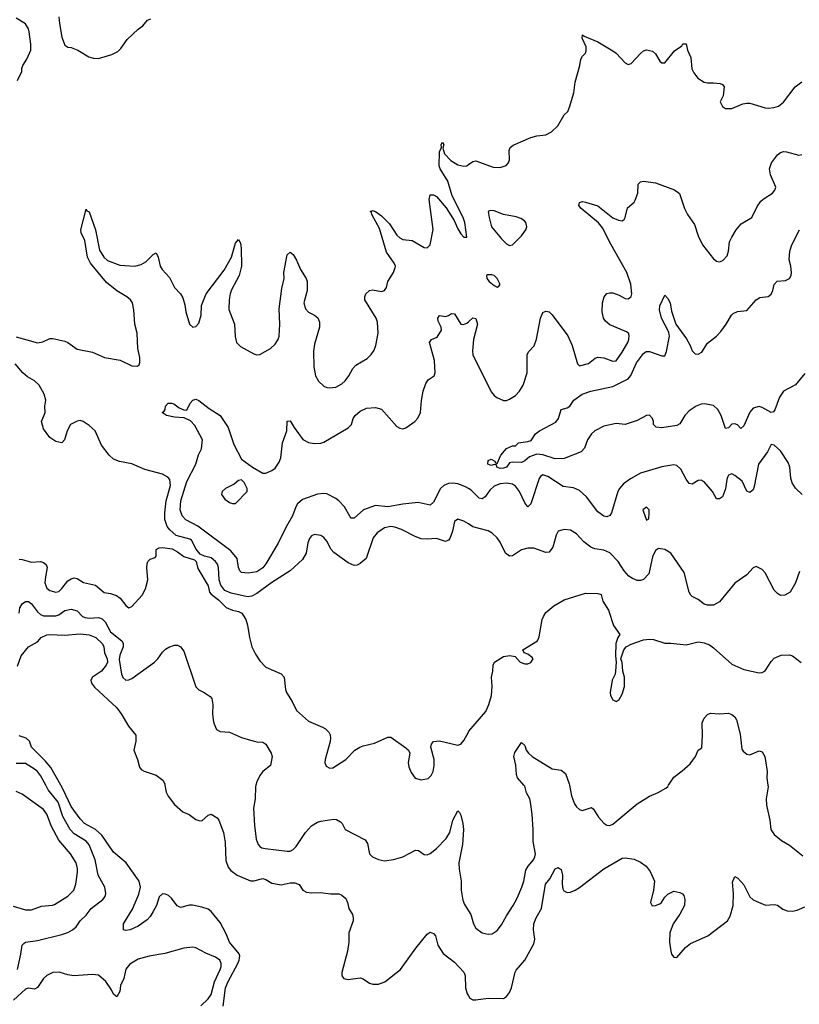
# Model space of a CAD drawing. Header units: inches. Extents: x 2134017 to 2292458, y 756222 to 916513.
# Tile 105 of 256: x 2197053 to 2202174, y 818561 to 825030. Entities that reach past the tile are written whole.
import ezdxf

# ---------------------------------------------------------------- set-up
doc = ezdxf.new("R2010")
doc.units = ezdxf.units.IN
doc.header["$MEASUREMENT"] = 0
for name, color, linetype in [('C1891', 7, 'Continuous'), ('C1892', 7, 'Continuous'), ('C2801', 7, 'Continuous'), ('C2802', 7, 'Continuous')]:
    doc.layers.add(name, color=color, linetype=linetype)

msp = doc.modelspace()

# ---------------------------------------------------------------- linework, layer by layer
at = {"layer": 'C1891', "color": 5}
for points, elevation in [([(2197037.7, 818790), (2197060.8, 818890), (2197069.7, 818950.3), (2197079.1, 818960.9), (2197091.5, 818968.5), (2197170, 818979.6), (2197330, 819020.2), (2197370, 819033.7), (2197400.4, 819050), (2197424.5, 819070), (2197450, 819110.3), (2197490, 819147), (2197521.3, 819190), (2197599.5, 819250), (2197613.6, 819270), (2197618, 819290), (2197612.4, 819330), (2197568.5, 819410), (2197548.6, 819510), (2197509.4, 819609.4), (2197490, 819632.2), (2197410, 819681.7), (2197383.6, 819710), (2197335.4, 819795.4), (2197305.1, 819890), (2197239.9, 819970), (2197224.2, 820000)], 260), ([(2198388.5, 818548.5), (2198405.6, 818670), (2198421.7, 818710), (2198486.6, 818830), (2198495.2, 818850), (2198498.2, 818878.2), (2198493.4, 818893.4), (2198431.1, 818970), (2198410, 819023.1), (2198370, 819099.2), (2198311.1, 819170), (2198290, 819186.1), (2198250, 819200.2), (2198187.8, 819212.2), (2198167.5, 819212.5), (2198110, 819196.5), (2198087.6, 819207.6), (2198050, 819257.4), (2198030, 819275.4), (2198010, 819284.7), (2197990, 819287.6), (2197970, 819266.6), (2197951, 819210), (2197930.1, 819169.9), (2197910, 819137.7), (2197890, 819116.4), (2197830, 819075.4), (2197778.8, 819050), (2197750, 819046), (2197735.3, 819050), (2197734.5, 819090), (2197793, 819187), (2197835.4, 819284.6), (2197845.5, 819330), (2197837.4, 819370), (2197751.6, 819490), (2197670, 819561.1), (2197593, 819673), (2197550, 819709.9), (2197478.3, 819750), (2197450, 819779), (2197390, 819861), (2197336.9, 819976.9), (2197323.8, 820000)], 240), ([(2198006.9, 820000), (2198014.3, 819954.3), (2198027.7, 819927.7), (2198070, 819874), (2198124.8, 819824.8), (2198167.1, 819807.1), (2198210, 819776.3), (2198230, 819767.7), (2198250, 819767.3), (2198290, 819804), (2198310, 819810.8), (2198350, 819786), (2198360.7, 819770), (2198392.1, 819690), (2198403.5, 819623.5), (2198406.2, 819506.2), (2198422.4, 819462.4), (2198439.3, 819439.3), (2198481.3, 819410), (2198570, 819372.9), (2198590, 819372.8), (2198650, 819387.6), (2198670, 819381.1), (2198710, 819357.6), (2198770, 819345.3), (2198830, 819358.5), (2198859.6, 819359.6), (2198888.5, 819348.5), (2198913.4, 819310), (2198937.7, 819297.8), (2198970, 819292.6), (2199030, 819295.9), (2199093.4, 819286.6), (2199150, 819287), (2199170, 819278.7), (2199195.5, 819255.5), (2199207, 819230), (2199215.5, 819190), (2199239.1, 819150), (2199243.8, 819130), (2199242.4, 819110), (2199215.2, 819030), (2199215.5, 818970), (2199206.6, 818910), (2199168.2, 818770), (2199168.4, 818748.3), (2199182.6, 818730), (2199210, 818724.6), (2199290, 818735.3), (2199310, 818728.5), (2199350, 818699.4), (2199372.4, 818692.4), (2199410, 818693.9), (2199452.4, 818707.6), (2199554, 818790), (2199654.8, 818930), (2199730, 819021.6), (2199750, 819034), (2199770, 819027.3), (2199784.9, 819010), (2199799.5, 818950), (2199834.2, 818894.2), (2199910, 818837.8), (2199970, 818772.2), (2199978.2, 818750), (2199982, 818670), (2199992.3, 818630), (2200000, 818617.4)], 240), ([(2198604.3, 820000), (2198601.8, 819990), (2198600.1, 819910), (2198589.2, 819850), (2198596, 819736), (2198607.1, 819647.1), (2198619.5, 819610), (2198630, 819598.4), (2198644, 819590), (2198665.5, 819585.5), (2198810, 819566.5), (2198830, 819567.6), (2198850, 819577.4), (2198870, 819598.9), (2198931.1, 819690), (2198970, 819732.9), (2199010, 819757.4), (2199030, 819764), (2199116.7, 819776.7), (2199134.4, 819774.4), (2199160.4, 819760.4), (2199170.6, 819750), (2199190.8, 819710), (2199322, 819642), (2199338, 819618), (2199350.5, 819550), (2199370, 819530.5), (2199410, 819512.4), (2199450, 819504.2), (2199508.5, 819511.5), (2199570, 819530.3), (2199652.7, 819572.7), (2199672.3, 819572.3), (2199710, 819544.7), (2199730, 819544), (2199750, 819552.7), (2199790, 819584.2), (2199853.3, 819650), (2199877.6, 819690), (2199898.3, 819770), (2199930, 819832), (2199942, 819822), (2199950, 819804.7), (2199963.6, 819750), (2199967.9, 819710), (2199961.3, 819610), (2199938, 819490), (2199939.3, 819450), (2199953.6, 819370), (2199952.9, 819310), (2199964.4, 819244.4), (2199975.8, 819215.8), (2200000, 819176)], 260), ([(2197010, 819205.8), (2197090, 819182.3), (2197130, 819181.7), (2197195.1, 819204.9), (2197267.8, 819212.2), (2197282.4, 819217.6), (2197370, 819271.8), (2197409.4, 819310.6), (2197421.4, 819350), (2197432, 819430), (2197432.5, 819452.5), (2197423.4, 819490), (2197387.5, 819550), (2197310, 819639.3), (2197260.9, 819730), (2197230, 819811.1), (2197210, 819841.2), (2197070, 819942.2), (2197030, 819959.1)], 280), ([(2198242.3, 818550), (2198290, 818597.6), (2198310, 818625.7), (2198331.4, 818708.6), (2198370, 818788.9), (2198375.9, 818810), (2198377, 818830), (2198368.5, 818850), (2198338.7, 818870), (2198276.1, 818896.1), (2198210, 818932.2), (2198190, 818937.2), (2198130, 818930.9), (2198005.2, 818894.7), (2197903.4, 818876.6), (2197830, 818856.9), (2197776.3, 818823.7), (2197750, 818792.3), (2197736.5, 818730), (2197714.7, 818685.3), (2197710, 818645.2), (2197690, 818609.3), (2197670, 818626.6), (2197656.9, 818656.9), (2197618.9, 818710), (2197570, 818752.2), (2197530, 818757.2), (2197409.1, 818749.1), (2197370, 818754.4), (2197311.5, 818771.5), (2197270, 818769.9), (2197231.3, 818750), (2197209.7, 818730.3), (2197170, 818670.9), (2197150, 818660.9), (2197110, 818667.2), (2197090, 818659.5), (2197012.9, 818587.1)], 260)]:
    msp.add_lwpolyline(points, dxfattribs=dict(at, elevation=elevation))
at = {"layer": 'C1892', "color": 5}
for points, elevation in [([(2197037.4, 824630), (2197066, 824690), (2197066.6, 824710), (2197073.7, 824730), (2197099.8, 824770), (2197125.2, 824830), (2197126.6, 824870), (2197114.9, 824950), (2197109.9, 824970), (2197090, 825002.5), (2197030, 825039.8)], 320), ([(2197309.1, 825050), (2197313.9, 825006.1), (2197330, 824914.8), (2197350, 824863), (2197370, 824850.3), (2197390, 824847.6), (2197435.5, 824830), (2197507.3, 824787.3), (2197538, 824778), (2197570, 824775.5), (2197659, 824800.9), (2197697.7, 824822.3), (2197718.2, 824841.8), (2197759.7, 824900.3), (2197831.7, 824968.3), (2197861.2, 824990), (2197892.9, 825027.1), (2197915.3, 825035.3)], 320), ([(2197030, 822947), (2197170, 822906.8), (2197205.7, 822914.3), (2197250, 822934.9), (2197270, 822935.6), (2197350, 822917.8), (2197370, 822908.9), (2197430, 822866.4), (2197530, 822846.4), (2197610, 822811.4), (2197713.6, 822793.6), (2197790, 822756.3), (2197825.2, 822754.8), (2197837.5, 822762.5), (2197842, 822778), (2197841.6, 822810), (2197828, 822870), (2197825.1, 822970), (2197809.7, 823030), (2197803.3, 823123.3), (2197793.6, 823170), (2197780.5, 823190), (2197756.9, 823210), (2197690, 823249.3), (2197623.2, 823303.2), (2197517.5, 823430), (2197497.9, 823470), (2197480.2, 823580.2), (2197457.4, 823630), (2197453.3, 823650), (2197490, 823784.7), (2197494.2, 823774.2), (2197510, 823766.8), (2197551.2, 823650), (2197576.5, 823516.5), (2197604.4, 823470), (2197630, 823449.1), (2197710, 823418.4), (2197810, 823411.1), (2197850, 823421.8), (2197881.5, 823438.5), (2197930, 823488.2), (2197950, 823498.8), (2197963.1, 823470), (2197976.5, 823410), (2197989.4, 823389.4), (2198037.3, 823337.3), (2198070.2, 823270), (2198108.4, 823228.4), (2198123.9, 823203.9), (2198137.5, 823157.5), (2198144.3, 823110), (2198169.2, 823029.2), (2198190, 823010.4), (2198210, 823014), (2198230, 823035.5), (2198244.1, 823090), (2198247.7, 823152.3), (2198278, 823230), (2198395.3, 823384.7), (2198443.5, 823470), (2198470, 823561), (2198490, 823586), (2198503, 823563), (2198508.4, 823528.4), (2198508.9, 823410), (2198493.7, 823350), (2198444.2, 823255.8), (2198435.2, 823230), (2198428.1, 823190), (2198426.8, 823126.8), (2198464.6, 823030), (2198468, 822948), (2198477.6, 822910), (2198503.2, 822883.2), (2198590, 822834.9), (2198610, 822828.8), (2198630.5, 822830.5), (2198699.7, 822870), (2198730, 822898.9), (2198750.8, 822930), (2198756.5, 822950), (2198762.2, 823030), (2198756.5, 823130), (2198775.4, 823264.6), (2198789.7, 823330), (2198788.4, 823370), (2198810, 823484.7), (2198830, 823502.8), (2198850, 823486.8), (2198871.3, 823451.3), (2198897.1, 823390), (2198935.5, 823330), (2198941.6, 823310), (2198941.7, 823250), (2198920.2, 823170), (2198930, 823130.7), (2198950, 823108.8), (2198989.1, 823089.1), (2199011.4, 823071.4), (2199022, 823042), (2199023.1, 823010), (2198990, 822899.3), (2198983.5, 822850), (2198984.4, 822750), (2198996.5, 822690), (2199015.1, 822655.1), (2199050, 822621.6), (2199070, 822612.7), (2199090, 822610.4), (2199130, 822615.8), (2199170, 822638.7), (2199190, 822657.1), (2199215.1, 822690), (2199241.3, 822738.7), (2199259.8, 822760.3), (2199336.3, 822803.7), (2199362.4, 822830), (2199380.9, 822859.1), (2199392.6, 822890), (2199406.9, 822970), (2199402.4, 823042.4), (2199394.5, 823070), (2199319.3, 823190), (2199319.3, 823210), (2199326, 823230), (2199350, 823250.5), (2199370, 823256.3), (2199430, 823243.8), (2199450, 823250.7), (2199462.9, 823270), (2199471.8, 823310), (2199509.4, 823370), (2199518.9, 823401.1), (2199520.5, 823410), (2199512.4, 823430), (2199463.3, 823503.3), (2199417.4, 823657.4), (2199365.6, 823750), (2199363.2, 823763.2), (2199355.3, 823770), (2199370, 823776.3), (2199389.5, 823770.5), (2199430, 823741.7), (2199481.2, 823690), (2199530, 823614.9), (2199550, 823596.1), (2199570, 823586.7), (2199630, 823580.3), (2199710, 823534), (2199730, 823530.4), (2199750, 823551), (2199767.9, 823652.1), (2199742, 823850), (2199750, 823878.8), (2199770, 823880.4), (2199790, 823868.2), (2199853.4, 823793.4), (2199907.4, 823710), (2199930, 823656.3), (2199950, 823623.8), (2199970, 823600.5), (2199990, 823602), (2199976.8, 823696.8), (2199966.6, 823730), (2199894, 823874), (2199864.8, 823970), (2199814.8, 824050), (2199808.1, 824070), (2199810, 824162), (2199824, 824190), (2199820.9, 824210), (2199830, 824226), (2199839.1, 824210), (2199833.2, 824186.8), (2199843, 824150), (2199884.3, 824104.3), (2199930, 824076.5), (2199970, 824068), (2199989.5, 824070.5), (2200000, 824077.8)], 280), ([(2200000, 821950.1), (2199981, 821961), (2199930, 821980.3), (2199895.2, 821984.9), (2199870, 821982.6), (2199839.7, 821970), (2199818, 821950), (2199770, 821860.4), (2199750, 821840.4), (2199670, 821857.1), (2199570, 821848.2), (2199470, 821829.8), (2199390, 821838.3), (2199310.2, 821809.8), (2199250, 821755.6), (2199230, 821756.2), (2199223.3, 821763.3), (2199186.4, 821830), (2199150, 821869.8), (2199130, 821883.5), (2199070, 821914.4), (2199050, 821917.3), (2199010, 821912.5), (2198910, 821877.6), (2198878.2, 821850), (2198866, 821830), (2198845.9, 821770), (2198802.7, 821697.3), (2198750.2, 821590), (2198670, 821454.3), (2198650, 821428.6), (2198610, 821402.7), (2198554.2, 821394.2), (2198510, 821398.9), (2198498.9, 821410), (2198491.1, 821430), (2198481.2, 821490), (2198440.8, 821540.8), (2198222.4, 821702.4), (2198144.5, 821744.5), (2198119.5, 821770), (2198106.4, 821810), (2198110.5, 821870), (2198150, 821996.5), (2198209.8, 822110), (2198228.2, 822171.8), (2198247.6, 822210), (2198253.5, 822270), (2198204.2, 822364.2), (2198174.3, 822394.3), (2198133.3, 822413.3), (2198070, 822418), (2198018, 822430), (2197990, 822448), (2197990, 822451.3), (2198002, 822458), (2198008.7, 822470), (2198010, 822492), (2198029, 822511), (2198050.9, 822510.9), (2198065.4, 822505.4), (2198099.8, 822479.8), (2198130, 822466), (2198150, 822464.7), (2198172.7, 822510), (2198190, 822530.8), (2198210, 822537.3), (2198230, 822527.7), (2198296.7, 822476.7), (2198370.3, 822430), (2198422.4, 822350), (2198458.9, 822238.9), (2198510, 822142.8), (2198582, 822090), (2198650, 822051.3), (2198670, 822051.3), (2198710, 822067.3), (2198730, 822082.8), (2198758, 822122), (2198767.8, 822152.2), (2198778.4, 822250), (2198807.9, 822330), (2198810, 822392), (2198830, 822394), (2198854.9, 822350), (2198912.7, 822272.8), (2198950, 822252.2), (2198990, 822246.7), (2199030, 822248.5), (2199050, 822254.4), (2199210, 822347.6), (2199231.4, 822370), (2199244.1, 822410), (2199255.6, 822430), (2199290, 822458.6), (2199330, 822477.8), (2199390, 822481.3), (2199430, 822470.3), (2199530, 822358), (2199550, 822345.7), (2199570, 822342.6), (2199590, 822348.8), (2199648.9, 822391.1), (2199667.6, 822412.4), (2199685.4, 822450), (2199692, 822528), (2199704.2, 822590), (2199720.7, 822639.3), (2199736.1, 822663.9), (2199775.3, 822690), (2199782.7, 822710), (2199778, 822790), (2199745.7, 822910), (2199757.2, 822930), (2199794.8, 822945.3), (2199822.9, 822990), (2199820.5, 823010), (2199802.6, 823050), (2199799.6, 823070), (2199810, 823087.3), (2199850, 823080.3), (2199870, 823085.7), (2199890, 823099.5), (2199910, 823097.1), (2199950, 823030.4), (2199967.4, 823027.4), (2199990, 823037), (2200000, 823045.5)], 260), ([(2200000, 821717), (2199970, 821735.4), (2199930, 821749.5), (2199910, 821734), (2199895.5, 821670), (2199877.6, 821622.4), (2199870, 821609.6), (2199850, 821601.7), (2199790, 821621), (2199730, 821616.4), (2199690, 821619.3), (2199650, 821633.8), (2199561.7, 821681.7), (2199516.7, 821696.7), (2199490, 821699.9), (2199449.3, 821690.7), (2199401.1, 821658.9), (2199374, 821626), (2199328, 821490), (2199290, 821457.2), (2199270, 821446), (2199250, 821443.1), (2199210, 821461.2), (2199115.5, 821530), (2199099.1, 821550), (2199070, 821605.1), (2199050, 821628.5), (2199030, 821641.5), (2198990, 821648.5), (2198970, 821639.7), (2198957.4, 821622.6), (2198945.9, 821594.1), (2198933.8, 821526.2), (2198910, 821483.5), (2198830.1, 821409.9), (2198710, 821332.2), (2198610, 821259.3), (2198577.5, 821242.5), (2198550, 821238.7), (2198441.9, 821261.9), (2198400.6, 821280.6), (2198374.1, 821314.1), (2198363.5, 821350), (2198359.8, 821430), (2198352.7, 821452.7), (2198339.7, 821470), (2198310, 821494.3), (2198266, 821506), (2198238.6, 821518.6), (2198212.3, 821552.3), (2198180.9, 821610), (2198170, 821616.9), (2198081.4, 821641.4), (2198038.1, 821678.1), (2198021.4, 821701.4), (2198006.2, 821746.2), (2198005.2, 821790), (2198014.6, 821870), (2198044, 821970), (2198038.3, 822010), (2198025.4, 822025.4), (2197990, 822043.2), (2197875.1, 822075.1), (2197790, 822112.7), (2197707.5, 822127.5), (2197670, 822143.5), (2197639.8, 822170), (2197590, 822235.4), (2197549.1, 822329.1), (2197510, 822364.4), (2197470, 822389.7), (2197450, 822396.2), (2197430, 822391.8), (2197385.5, 822370), (2197364, 822330), (2197346, 822270), (2197330, 822249.2), (2197290, 822259), (2197250, 822285.2), (2197210, 822342), (2197195.1, 822390), (2197220.9, 822450), (2197218.4, 822490), (2197223.6, 822530), (2197213.3, 822570), (2197180.7, 822630), (2197150, 822658.4), (2197104.2, 822684.2), (2197072.3, 822710), (2197022, 822770)], 280), ([(2197050, 821484.9), (2197070, 821483.6), (2197130, 821465.4), (2197190, 821471.3), (2197210, 821463.6), (2197227, 821450), (2197234.3, 821430), (2197221.3, 821370), (2197218.6, 821330), (2197230, 821294.9), (2197250, 821279.6), (2197290, 821269.1), (2197310, 821274.3), (2197330, 821292), (2197370, 821343.6), (2197390, 821357.4), (2197410, 821362.6), (2197430, 821359.5), (2197472.9, 821332.9), (2197550, 821314.6), (2197606.8, 821266.8), (2197650, 821260.9), (2197688.1, 821248.1), (2197713, 821230), (2197750, 821181), (2197770, 821166.8), (2197790, 821174.8), (2197856.2, 821250), (2197879.7, 821290), (2197894, 821350), (2197887.9, 821430), (2197890, 821456), (2197894.7, 821470), (2197910, 821485.3), (2197942.9, 821497.1), (2197950, 821506), (2197949.7, 821550.3), (2197970, 821560.5), (2197990, 821562.4), (2198053.5, 821553.5), (2198090, 821533.4), (2198130, 821503.8), (2198201, 821481), (2198211, 821471), (2198223.4, 821423.4), (2198290.7, 821310), (2198299.1, 821270), (2198310, 821254.8), (2198358.7, 821218.7), (2198410, 821167.3), (2198450, 821150.7), (2198490, 821142.8), (2198511, 821130), (2198537.3, 821090), (2198550, 821052), (2198561.6, 820970), (2198577.1, 820910), (2198600.7, 820860.7), (2198630, 820818.8), (2198670, 820776.3), (2198770, 820733), (2198790, 820710.8), (2198798.3, 820630), (2198804.9, 820610), (2198843.6, 820550), (2198872.2, 820492.2), (2198950, 820421.1), (2199041.6, 820381.6), (2199062, 820370), (2199083, 820350), (2199091.6, 820331.6), (2199093.7, 820310), (2199091.7, 820288.3), (2199059.5, 820170), (2199057.1, 820150), (2199065.7, 820125.7), (2199090, 820113), (2199110, 820114.9), (2199196, 820170), (2199255.1, 820230), (2199287, 820250), (2199310, 820259.6), (2199383.3, 820276.7), (2199470, 820315.8), (2199490, 820315.8), (2199590, 820246.7), (2199606.7, 820230), (2199615.2, 820210), (2199605.2, 820150), (2199610, 820121), (2199623.7, 820083.7), (2199650, 820047.7), (2199690, 820036.3), (2199735.6, 820044.4), (2199755.6, 820064.4), (2199769.7, 820090.3), (2199776, 820130), (2199774.5, 820170), (2199754, 820250), (2199756.9, 820270), (2199770, 820288), (2199810, 820291.8), (2199930, 820263), (2199949.6, 820270.4), (2199970, 820294), (2200000, 820348.4)], 280), ([(2197049, 821130), (2197054.7, 821165.3), (2197070, 821191.3), (2197090, 821207.2), (2197110, 821207.3), (2197130, 821193.2), (2197170, 821140.2), (2197190, 821121.8), (2197210, 821113.4), (2197290, 821112.7), (2197310, 821120.1), (2197350, 821148.8), (2197390, 821157.8), (2197430, 821146.2), (2197464.9, 821110), (2197481.8, 821101.8), (2197510, 821098), (2197570, 821101.6), (2197594.5, 821094.5), (2197613.6, 821073.6), (2197648.6, 821008.7), (2197723.5, 820950), (2197733.2, 820933.2), (2197732.1, 820910), (2197710, 820854.3), (2197707, 820827), (2197722, 820730), (2197730, 820708), (2197750, 820690.4), (2197770, 820692), (2197790, 820702.6), (2197938, 820810), (2197959.5, 820830), (2197990, 820874.8), (2198010, 820894.8), (2198032.1, 820907.9), (2198070, 820920.7), (2198090, 820920.7), (2198110, 820910.7), (2198130, 820881), (2198210, 820646), (2198230, 820626.8), (2198264.7, 820610), (2198303, 820583), (2198314, 820570), (2198322.4, 820530), (2198318.7, 820470), (2198323.1, 820430), (2198328.1, 820408.1), (2198346.6, 820366.6), (2198370, 820354), (2198430, 820348.7), (2198510, 820314.4), (2198570, 820295.5), (2198610, 820285.5), (2198650, 820284), (2198670, 820270.8), (2198704, 820210), (2198710.6, 820190), (2198701, 820130), (2198650.3, 820089.7), (2198630, 820063.7), (2198610, 820023.7), (2198604.3, 820000)], 260), ([(2197038.3, 820781.7), (2197063.1, 820850), (2197110, 820910.6), (2197170, 820942), (2197194, 820970), (2197230, 820987.8), (2197251.5, 820991.5), (2197347.4, 820987.4), (2197450, 820994.2), (2197510, 820988), (2197552.3, 820970), (2197597.4, 820930), (2197606.5, 820910), (2197610.2, 820870), (2197627.2, 820830), (2197628.7, 820810), (2197621, 820790), (2197590, 820749.9), (2197530.1, 820709.9), (2197519.8, 820690), (2197523.7, 820670), (2197544, 820644), (2197690, 820509.4), (2197719.5, 820470), (2197768.3, 820388.3), (2197814.7, 820330), (2197815.2, 820290), (2197802.2, 820230), (2197825.8, 820170), (2197839.2, 820119.2), (2197850, 820104.7), (2197870, 820092.6), (2197950, 820067.6), (2197993, 820033), (2198005.2, 820010), (2198006.9, 820000)], 240), ([(2197323.8, 820000), (2197257.4, 820117.4), (2197220.6, 820160.6), (2197130, 820249.8), (2197117, 820290), (2197096.1, 820310), (2197050, 820324.8)], 240), ([(2197224.2, 820000), (2197190, 820065.3), (2197170, 820089.8), (2197150, 820105.3), (2197090, 820143.5), (2197030, 820142.5)], 260)]:
    msp.add_lwpolyline(points, dxfattribs=dict(at, elevation=elevation))
at = {"layer": 'C1892', "color": 5, "elevation": 260}
msp.add_lwpolyline([(2198510, 822008), (2198490, 822002), (2198461.4, 821978.6), (2198404.7, 821950), (2198382.8, 821930), (2198378.8, 821910), (2198399.8, 821879.8), (2198430, 821858), (2198450, 821851.3), (2198470, 821852), (2198548, 821930), (2198548, 821950), (2198528, 821990)], close=True, dxfattribs=at)
at = {"layer": 'C2801', "color": 5}
for points, elevation in [([(2200000, 819176), (2200015.8, 819150), (2200034.9, 819090), (2200050, 819060.7), (2200090, 819030.5), (2200130, 819021.6), (2200156.1, 819023.9), (2200190, 819046), (2200217.7, 819082.3), (2200250, 819142.4), (2200295.1, 819210), (2200321.6, 819258.4), (2200352, 819330), (2200364.8, 819370), (2200377.1, 819442.9), (2200392, 819468), (2200428.2, 819510), (2200437.7, 819530), (2200441, 819550), (2200425.1, 819630), (2200426.2, 819710), (2200420.3, 819810), (2200408.6, 819890), (2200403.1, 819910), (2200381.5, 819950), (2200370, 819994.5), (2200365.2, 820000)], 260), ([(2200664.7, 820000), (2200676.9, 819930), (2200697.1, 819877.1), (2200710, 819858), (2200730, 819840.5), (2200750, 819833.4), (2200810, 819854.8), (2200823, 819843), (2200855.5, 819790), (2200890, 819750.7), (2200910, 819737.3), (2200930, 819736.3), (2200950, 819745.5), (2201110, 819878.7), (2201190, 819928.5), (2201246.7, 819953.3), (2201297.8, 819982.2), (2201310, 819992.7), (2201314.9, 820000)], 260), ([(2201967.5, 820000), (2201968.7, 819990), (2201955.8, 819910), (2201958.4, 819870), (2201980.7, 819770), (2201987.3, 819710), (2202010, 819676), (2202058, 819638), (2202110, 819606), (2202196.9, 819536.9)], 260), ([(2200000, 818617.4), (2200010, 818600.9), (2200030, 818590.2), (2200050, 818590.2), (2200130, 818601), (2200230, 818599.4), (2200250, 818611.2), (2200270, 818639.6), (2200283.9, 818670), (2200306.8, 818773.2), (2200313.7, 818786.3), (2200372, 818850), (2200430, 818959.1), (2200436.5, 818990), (2200428.4, 819050), (2200431.1, 819090), (2200446, 819130), (2200479.5, 819190), (2200507.1, 819350), (2200535.3, 819384.7), (2200570, 819451.6), (2200590, 819460.3), (2200610, 819447.7), (2200618.2, 819410), (2200616.3, 819350), (2200620.5, 819320.5), (2200627, 819307.1), (2200639.4, 819299.4), (2200650, 819295.4), (2200670, 819297.3), (2200701, 819310), (2200730, 819328.8), (2200889.9, 819450.1), (2201010, 819521.3), (2201030, 819524.4), (2201090, 819513.6), (2201130, 819495.3), (2201168.1, 819468.1), (2201194.1, 819434.1), (2201222.4, 819370), (2201217.3, 819310), (2201196.3, 819230), (2201207.5, 819207.5), (2201230, 819210.7), (2201258, 819222), (2201269.5, 819230.5), (2201290, 819264.7), (2201310, 819284.7), (2201350, 819304.7), (2201390, 819296), (2201407.1, 819287.1), (2201415.2, 819275.2), (2201423, 819250), (2201419.3, 819210), (2201390, 819153.2), (2201346, 819090), (2201322.8, 819030), (2201320.7, 818970), (2201330.5, 818910.5), (2201334.8, 818890), (2201350, 818871), (2201370, 818868.2), (2201426.3, 818933.7), (2201459.4, 818960.6), (2201573.5, 819010), (2201702.6, 819110), (2201719, 819141), (2201740.3, 819210), (2201741.8, 819290), (2201736.1, 819363.9), (2201750, 819401), (2201770, 819390.5), (2201810, 819346), (2201850, 819268.2), (2201870, 819248.4), (2201890, 819238.4), (2201952.8, 819212.8), (2202010, 819216.5), (2202030, 819212.8), (2202065.6, 819185.6), (2202095.3, 819175.3), (2202130, 819173.9), (2202160.5, 819179.5), (2202210, 819201.5)], 240)]:
    msp.add_lwpolyline(points, dxfattribs=dict(at, elevation=elevation))
at = {"layer": 'C2802', "color": 5}
for points, elevation in [([(2200000, 824077.8), (2200030, 824098.8), (2200050, 824102), (2200162.3, 824062.3), (2200210, 824058.4), (2200247.9, 824072.1), (2200264.5, 824090), (2200271.1, 824110), (2200267.6, 824170), (2200275.3, 824190), (2200293.7, 824206.3), (2200410, 824256), (2200450, 824267.8), (2200510, 824273), (2200545.6, 824294.4), (2200586.8, 824333.2), (2200630, 824404.7), (2200652.7, 824427.3), (2200664.7, 824455.3), (2200694, 824550), (2200701.2, 824618.8), (2200733.3, 824730), (2200738, 824770), (2200749.5, 824790.5), (2200769.5, 824810.5), (2200774.3, 824825.7), (2200772.9, 824852.9), (2200746.9, 824910), (2200750, 824931.7), (2200761.7, 824921.7), (2200850, 824884.6), (2200950, 824824.9), (2200970.3, 824810), (2201030, 824746), (2201050, 824735.5), (2201070, 824742), (2201130, 824808.2), (2201150, 824825.5), (2201170, 824833), (2201210, 824824), (2201230, 824806), (2201257.5, 824757.5), (2201270, 824746.8), (2201290, 824747.3), (2201354.5, 824825.5), (2201401.5, 824858.5), (2201410, 824870.7), (2201430, 824871), (2201440.7, 824830), (2201461.5, 824781.5), (2201467.6, 824707.6), (2201480.4, 824680.4), (2201506.6, 824646.6), (2201550, 824619.5), (2201570, 824614.4), (2201610, 824615.5), (2201654, 824610), (2201670, 824604.7), (2201681, 824590), (2201673.4, 824530), (2201654.8, 824490), (2201670, 824460.7), (2201690, 824447.7), (2201730, 824447.3), (2201803.5, 824476.5), (2201830, 824482), (2201850, 824481.1), (2201950, 824450.3), (2201970, 824448), (2202007.6, 824452.4), (2202037.2, 824462.8), (2202070, 824488.4), (2202147.8, 824590), (2202190, 824623.1)], 280), ([(2200000, 823045.5), (2200030, 823071), (2200050, 823066.8), (2200060.7, 823030), (2200034.4, 822930), (2200026.4, 822853.6), (2200030, 822828.5), (2200150, 822585.7), (2200170, 822560.9), (2200187.8, 822547.8), (2200230, 822529.1), (2200250, 822529.1), (2200270, 822536), (2200310, 822561.7), (2200336.9, 822590), (2200360.4, 822630), (2200387.3, 822710), (2200386.6, 822830), (2200397.2, 822850), (2200433.3, 822886.7), (2200448.6, 822931.4), (2200474, 823070), (2200490, 823106), (2200510, 823114.8), (2200530, 823110.8), (2200550, 823090.7), (2200652.8, 822952.8), (2200682.4, 822890), (2200716, 822770), (2200730, 822756), (2200790, 822771), (2200833, 822807), (2200850, 822812), (2200890, 822808.9), (2200950, 822786), (2200970, 822788.7), (2201010, 822844.9), (2201047.1, 822910), (2201055, 822930), (2201056.2, 822956.2), (2201051.1, 822970), (2201038.7, 822978.7), (2200930, 823025.3), (2200900.4, 823050), (2200888.7, 823070), (2200878.7, 823110), (2200880.4, 823170), (2200892.3, 823210), (2200910, 823230.6), (2200930, 823235.5), (2200950, 823234.9), (2200990, 823221.3), (2201030, 823199.5), (2201050, 823196.5), (2201058.2, 823201.8), (2201068.6, 823211.4), (2201073.7, 823230), (2201067.4, 823292.6), (2201041.5, 823370), (2200935.2, 823555.2), (2200881.9, 823661.9), (2200855.9, 823695.9), (2200740.7, 823790), (2200725.6, 823810), (2200729.4, 823830), (2200750, 823834.9), (2200770, 823831.8), (2200850, 823806.3), (2200950, 823729.2), (2200986.8, 823713.2), (2201011.4, 823708.6), (2201023.2, 823716.8), (2201029.3, 823730), (2201046.3, 823793.7), (2201090, 823831), (2201096.1, 823843.9), (2201114, 823890), (2201116.4, 823950), (2201130, 823965.7), (2201151.4, 823968.6), (2201230, 823958.3), (2201353.5, 823913.5), (2201388, 823888), (2201419.5, 823790), (2201439.5, 823750), (2201484.7, 823684.7), (2201510.3, 823610), (2201538, 823550), (2201610, 823459.3), (2201630, 823444.4), (2201650, 823438.4), (2201672.3, 823447.7), (2201700.7, 823479.3), (2201709.7, 823510), (2201716.4, 823570), (2201730, 823602), (2201759.6, 823650), (2201792.3, 823690), (2201862.9, 823730), (2201897.6, 823802.4), (2201922, 823838), (2201943.5, 823856.5), (2201998, 823890), (2202014, 823910), (2202019.6, 823930), (2201984.5, 824010), (2201977.4, 824050), (2201991.8, 824090), (2202030, 824143.1), (2202050, 824156.9), (2202070, 824163.6), (2202090, 824162.8), (2202170, 824139.5), (2202190, 824144.9)], 260), ([(2202210, 822705.6), (2202150, 822630.8), (2202070, 822589.7), (2202043.2, 822550), (2202013.7, 822466.3), (2202005.5, 822454.5), (2201990, 822449.7), (2201930, 822482.6), (2201910, 822488.3), (2201870, 822477.7), (2201850, 822451.6), (2201810, 822362.7), (2201790, 822344), (2201767.9, 822367.9), (2201750, 822375.1), (2201730, 822371.8), (2201710, 822349.2), (2201690, 822345.2), (2201659.7, 822430), (2201639.1, 822470), (2201610, 822495.8), (2201550, 822507), (2201530, 822503.7), (2201497, 822490), (2201450, 822459.8), (2201421.7, 822430), (2201390, 822375.1), (2201370, 822363), (2201270, 822347.6), (2201233.2, 822353.2), (2201215.3, 822370), (2201216, 822390), (2201209.5, 822410), (2201190, 822432.4), (2201170, 822429.6), (2201110, 822396.9), (2201030, 822371.3), (2200970, 822376.9), (2200890, 822358.9), (2200830.5, 822330), (2200808.7, 822310), (2200783.7, 822270), (2200763.9, 822216.1), (2200742, 822190), (2200630, 822147.8), (2200570, 822145), (2200490, 822171.1), (2200450, 822175.1), (2200402, 822158), (2200370, 822131.6), (2200350, 822121.3), (2200290, 822122), (2200270, 822118), (2200251.3, 822090), (2200230, 822083.7), (2200210, 822080.9), (2200188, 822090), (2200186, 822106), (2200170, 822108), (2200150, 822102), (2200129, 822109), (2200130, 822134), (2200150, 822142), (2200174, 822130), (2200178, 822118), (2200190, 822114), (2200214, 822170), (2200250, 822213), (2200290, 822231), (2200308.7, 822231.3), (2200330, 822250.7), (2200390, 822258.7), (2200413.6, 822266.4), (2200441.6, 822310), (2200467.3, 822330), (2200573.7, 822386.3), (2200592.8, 822410), (2200609.8, 822470.2), (2200650, 822479), (2200667.6, 822490), (2200692.4, 822530), (2200748.4, 822570), (2200803.7, 822590), (2200950, 822621.2), (2201049.1, 822670.9), (2201067.1, 822692.9), (2201105.1, 822774.9), (2201150, 822836.5), (2201167.6, 822850), (2201190, 822850.2), (2201270, 822822), (2201290, 822822), (2201301.8, 822850), (2201321.5, 822950), (2201316.6, 822976.6), (2201268.5, 823070), (2201255.1, 823124.9), (2201257, 823150), (2201290, 823221), (2201310, 823198), (2201324.9, 823170), (2201335.3, 823115.3), (2201363.8, 823030), (2201433.6, 822933.7), (2201456.9, 822890), (2201470, 822854), (2201490, 822835.5), (2201510, 822833), (2201533.4, 822846.6), (2201570, 822906), (2201630, 822951.3), (2201658.6, 822981.4), (2201694, 823030), (2201729, 823090), (2201740.1, 823099.9), (2201767.7, 823112.3), (2201830, 823119.1), (2201890, 823190.5), (2201915.3, 823204.7), (2201970, 823212.4), (2201990, 823226.4), (2202000.5, 823250), (2202009.7, 823290), (2202027.6, 823312.4), (2202083.6, 823316.4), (2202110, 823330.8), (2202119.6, 823350), (2202123, 823370), (2202118.9, 823410), (2202107.9, 823452.1), (2202112, 823510), (2202124.2, 823550), (2202175.1, 823650)], 240), ([(2202192.6, 821910), (2202150, 821952.8), (2202126.4, 821986.4), (2202118, 822018), (2202111.3, 822090), (2202100.3, 822120.3), (2202050, 822197.4), (2202010, 822235.1), (2201990, 822239.3), (2201964.9, 822190), (2201906.3, 822110), (2201877.5, 821962.5), (2201870, 821941.2), (2201850, 821922.7), (2201830, 821932.7), (2201797.7, 821997.7), (2201750, 822036.3), (2201730, 822045.6), (2201710, 822037), (2201705.3, 822030), (2201698, 822010), (2201690, 821948.7), (2201670, 821895.3), (2201650, 821881.2), (2201630, 821882), (2201602.9, 821930), (2201550, 821994.5), (2201530, 822004.5), (2201510, 822002), (2201470, 821978), (2201450, 821983.7), (2201430, 822012.3), (2201396.8, 822076.8), (2201370, 822102), (2201350, 822105.6), (2201270, 822093.1), (2201130, 822049.8), (2201065.8, 822014.2), (2201019, 821981), (2200992.3, 821950), (2200982, 821930), (2200941.1, 821790), (2200930, 821772), (2200910, 821764.7), (2200890, 821768.4), (2200850, 821796.3), (2200775.7, 821895.7), (2200730, 821936.9), (2200690, 821954.7), (2200622.9, 821962.9), (2200523, 822030), (2200490, 822038.8), (2200474, 822030), (2200465.1, 822014.9), (2200410, 821849.4), (2200390, 821829.2), (2200370, 821856.3), (2200337.1, 821930), (2200310, 821965.7), (2200290, 821979.1), (2200250, 821986), (2200210, 821981.7), (2200170, 821965.6), (2200140.3, 821939.7), (2200110, 821896), (2200090, 821882.7), (2200070, 821886.4), (2200019.1, 821939.1), (2200000, 821950.1)], 260), ([(2202174.3, 821405.7), (2202148.9, 821331.1), (2202113.4, 821270), (2202078, 821250), (2202050, 821247.6), (2202030, 821259.3), (2202010, 821282.7), (2201950, 821396.2), (2201930, 821417.6), (2201890, 821438), (2201870, 821429.3), (2201830, 821382.9), (2201751.5, 821328.5), (2201650, 821205.6), (2201610, 821183), (2201570, 821183.5), (2201549.4, 821190), (2201510, 821220.5), (2201470, 821240.5), (2201460.5, 821250), (2201451.5, 821270), (2201417.1, 821397.1), (2201330, 821525.2), (2201290, 821549.3), (2201250, 821555.3), (2201230, 821542), (2201210, 821502), (2201185.5, 821390), (2201150, 821352), (2201130, 821344.5), (2201110, 821346), (2201078, 821358), (2201055.1, 821375), (2201022.9, 821410), (2200985.1, 821470), (2200930, 821526.3), (2200890, 821544.4), (2200830, 821554), (2200803.6, 821563.6), (2200758.6, 821598.6), (2200710, 821653), (2200670, 821676.9), (2200630, 821681.6), (2200590, 821669.3), (2200576, 821644), (2200555.1, 821564.9), (2200530, 821531.8), (2200510, 821529.7), (2200430, 821557.4), (2200390, 821558.3), (2200350, 821546.3), (2200290, 821508), (2200270, 821505.6), (2200245, 821525), (2200210, 821597.6), (2200190, 821625.6), (2200157.3, 821657.2), (2200130, 821672.6), (2200030, 821698.5), (2200000, 821717)], 280), ([(2200000, 820348.4), (2200004.1, 820355.9), (2200114.7, 820485.3), (2200135.6, 820530), (2200152.1, 820590), (2200155.4, 820650), (2200151.3, 820710), (2200160.5, 820750), (2200162.9, 820790), (2200172, 820810), (2200230, 820846.4), (2200273.2, 820853.2), (2200307.1, 820847.1), (2200341, 820810), (2200370, 820799.1), (2200390, 820799.1), (2200410, 820807.7), (2200425.2, 820830), (2200419.5, 820839.5), (2200390, 820861.2), (2200366, 820870), (2200359, 820890), (2200453.3, 820950), (2200464.7, 820975.3), (2200485.1, 821090), (2200492.6, 821110), (2200510, 821134.4), (2200561.3, 821178.7), (2200630, 821218.4), (2200770, 821263), (2200850, 821261), (2200873, 821253), (2200884, 821210), (2200920.5, 821150), (2200954, 821050), (2200994.8, 820990), (2200982, 820970), (2200968.6, 820931.4), (2200967.7, 820850), (2200972, 820810), (2200967.7, 820750), (2200964, 820730), (2200943.8, 820690), (2200930.8, 820610), (2200934.8, 820590), (2200950, 820562), (2200970, 820551.3), (2200990, 820564.7), (2201010, 820598), (2201025.2, 820650), (2201025.2, 820710), (2201015.1, 820750), (2201010, 820806), (2201002, 820830), (2201021.2, 820890), (2201037.2, 820910), (2201070, 820928.2), (2201150, 820956.4), (2201190, 820960.4), (2201217, 820957), (2201290, 820934), (2201330, 820934), (2201430, 820922), (2201510, 820941.6), (2201550, 820937.1), (2201583.1, 820923.1), (2201610, 820903.8), (2201730, 820796), (2201810, 820761.5), (2201910, 820739.5), (2201930, 820741.1), (2201950, 820752.4), (2201990, 820814.4), (2202010, 820835.8), (2202054, 820854), (2202110, 820857.3), (2202130, 820850.7), (2202187.4, 820807.4)], 280), ([(2201314.9, 820000), (2201350, 820053), (2201405.4, 820094.6), (2201458, 820142), (2201492.3, 820190), (2201510, 820231.3), (2201533.2, 820246.8), (2201538, 820330), (2201535.3, 820410), (2201550, 820442), (2201570, 820464.7), (2201590, 820474.8), (2201650.4, 820470.4), (2201710, 820473.4), (2201730, 820465.7), (2201750, 820450.3), (2201761.5, 820430), (2201785.1, 820334.9), (2201797.6, 820237.6), (2201804.4, 820224.4), (2201830, 820204.4), (2201850, 820199.3), (2201910, 820226), (2201930, 820220.5), (2201946.7, 820190), (2201962.4, 820090), (2201961.6, 820050), (2201967.5, 820000)], 260), ([(2200365.2, 820000), (2200322, 820050), (2200315.8, 820070), (2200312.9, 820132.9), (2200299.5, 820190), (2200305.3, 820214.7), (2200350, 820282), (2200370, 820262), (2200380.7, 820230), (2200394.4, 820210), (2200419.5, 820190), (2200550, 820108.4), (2200610, 820098.9), (2200638, 820078), (2200662.9, 820010), (2200664.7, 820000)], 260)]:
    msp.add_lwpolyline(points, dxfattribs=dict(at, elevation=elevation))
at = {"layer": 'C2802', "color": 5, "elevation": 280}
for points in [[(2200143, 823777), (2200130.9, 823769.1), (2200135.8, 823730), (2200152.7, 823670), (2200218, 823590), (2200250, 823557.3), (2200270, 823546.8), (2200290, 823550.8), (2200350, 823610.7), (2200377, 823650), (2200383.7, 823670), (2200377.5, 823697.5), (2200369.4, 823709.4), (2200344.5, 823724.5), (2200314.9, 823734.9), (2200230, 823751.2), (2200170, 823773.6)], [(2200154.2, 823354.2), (2200126, 823354), (2200118.8, 823350), (2200121.1, 823330), (2200136.4, 823310), (2200170, 823283.1), (2200190, 823274), (2200201.2, 823278.8), (2200209.2, 823290), (2200189.4, 823330), (2200170, 823349.4)], [(2201170, 821828), (2201147.3, 821810), (2201170, 821742), (2201186, 821750), (2201188, 821790), (2201188, 821810)]]:
    msp.add_lwpolyline(points, close=True, dxfattribs=at)

doc.saveas('drawing.dxf')
